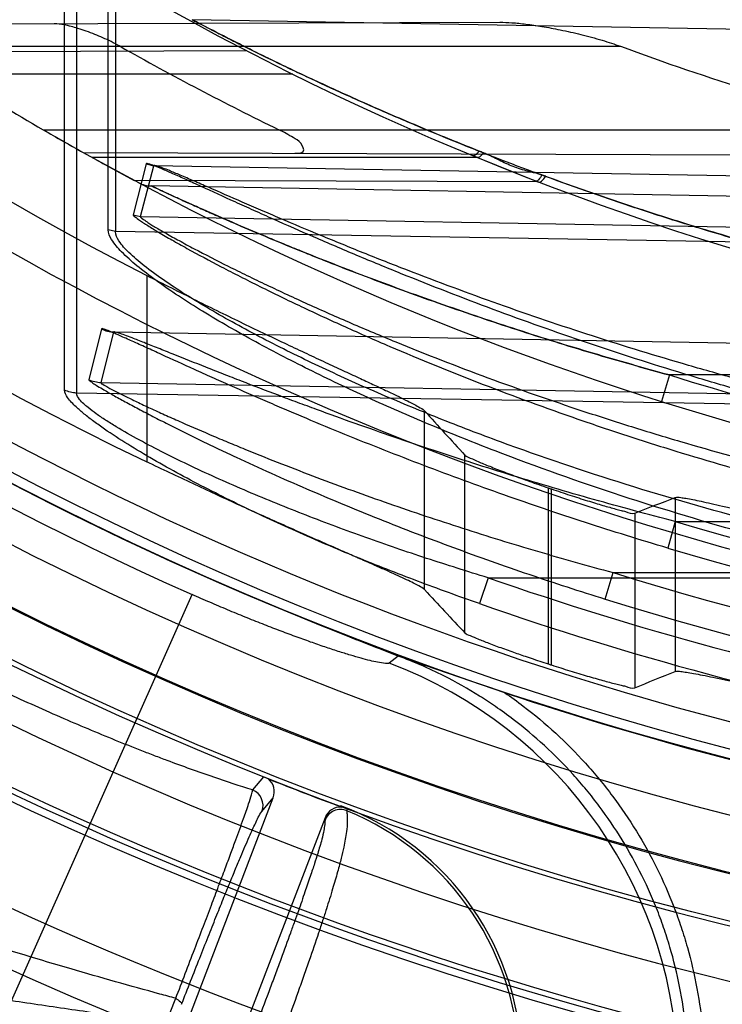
# Model space of a CAD drawing. Header units: millimetres. Extents: x 0 to 297, y 0 to 210.
# Tile 20 of 256: x 141.021 to 141.135, y 90.269 to 90.428. Entities that reach past the tile are written whole.
import ezdxf

# ---------------------------------------------------------------- set-up
doc = ezdxf.new("R2010")
doc.units = ezdxf.units.MM
doc.header["$LTSCALE"] = 16.335
doc.layers.get('0').update_dxf_attribs({"linetype": 'CONTINUOUS'})
for name, color, linetype in [('01_GLOBAL', 7, 'CONTINUOUS'), ('INTFCLR_144815', 7, 'CONTINUOUS'), ('INTFCLR_72935', 7, 'CONTINUOUS')]:
    doc.layers.add(name, color=color, linetype=linetype)

msp = doc.modelspace()

# ---------------------------------------------------------------- linework, layer by layer
at = {"color": 7, "linetype": 'Continuous'}
msp.add_circle((142.5788034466, 92.2083412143), 3.42, dxfattribs=at)
at = {"color": 9, "linetype": 'Continuous'}
msp.add_arc((142.5788034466, 92.2083412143), 3.3761688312, 182.9674534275, 267.0325465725, dxfattribs=at)
at = {"layer": '01_GLOBAL', "color": 7, "linetype": 'Continuous'}
msp.add_circle((142.5788034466, 92.2083412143), 3.465, dxfattribs=at)
at = {"layer": 'INTFCLR_144815', "color": 9, "linetype": 'Continuous'}
for p, q in [((141.0418484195, 90.38678876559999), (141.0418484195, 90.35664476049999)), ((141.0867867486, 90.3359833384), (141.0867867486, 90.3648997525)), ((141.0933147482, 90.3289979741), (141.0933147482, 90.3577392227)), ((141.1067962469, 90.3524420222), (141.1067962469, 90.32397230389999)), ((141.1073074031, 90.3238074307), (141.1073074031, 90.3522675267)), ((141.1273169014, 90.3509046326), (141.1273169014, 90.3227699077)), ((141.1207889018, 90.34834700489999), (141.1207889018, 90.3201246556)), ((141.0199886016, 90.2694919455), (141.0491870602, 90.335197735)), ((141.0825282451, 90.3252515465), (141.0810698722, 90.3241113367)), ((141.0607228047, 90.3057378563), (141.0589670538, 90.303601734)), ((141.0604859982, 90.30013081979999), (141.0623108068, 90.3023448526)), ((141.0742262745, 90.3005508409), (141.0742274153, 90.3002414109)), ((141.0707087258, 90.29910832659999), (141.070688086, 90.29871271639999)), ((141.034196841, 90.23875775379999), (141.0465462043, 90.26990576))]:
    msp.add_line(p, q, dxfattribs=at)
at = {"layer": 'INTFCLR_144815', "color": 7, "linetype": 'Continuous'}
for p, q in [((141.0683563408, 90.3308723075), (141.0655826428, 90.3320051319)), ((141.0683563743, 90.33087239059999), (141.0783330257, 90.3269120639)), ((141.0783330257, 90.3269120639), (141.0868820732, 90.32374274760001)), ((141.0868843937, 90.32374056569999), (141.0804596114, 90.3260946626))]:
    msp.add_line(p, q, dxfattribs=at)
at = {"layer": 'INTFCLR_144815', "color": 6, "linetype": 'Continuous'}
for p, q in [((141.0825282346, 90.32525151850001), (141.0683563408, 90.3308723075)), ((141.0997706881, 90.31931985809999), (141.0868843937, 90.32374056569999)), ((141.0615279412, 90.30538097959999), (141.0608420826, 90.3056894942)), ((141.0176947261, 90.186115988), (141.0623108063, 90.3023448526)), ((141.0732646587, 90.30102123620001), (141.0731666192, 90.30094789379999)), ((141.0742264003, 90.30055115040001), (141.0735203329, 90.3007915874)), ((141.0707087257, 90.29910832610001), (141.0260919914, 90.1828777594))]:
    msp.add_line(p, q, dxfattribs=at)
for radius in [0.5743020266, 0.5472855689]:
    msp.add_circle((141.273551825, 90.84008959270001), radius, dxfattribs=at)
for centre, radius, start, end in [((141.273551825, 90.84008959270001), 0.7917112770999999, 313.9937911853, 154.5150993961), ((141.273551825, 90.84008959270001), 0.7647112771, 312.9543589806, 154.5144414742), ((141.273551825, 90.84008959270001), 0.73941501, 108.7136429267, 257.7559644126), ((141.273551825, 90.84008959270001), 0.5949342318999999, 45.0000000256, 314.9999999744), ((141.273551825, 90.84008959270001), 0.5938695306, 44.999999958, 315.000000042), ((141.273551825, 90.84008959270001), 0.5930090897, 44.99999997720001, 315.0000000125), ((141.273551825, 90.84008959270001), 0.5750735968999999, 47.86578076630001, 312.1342192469), ((141.273551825, 90.84008959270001), 0.5668530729, 45.72777364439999, 314.2722263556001), ((141.273551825, 90.84008959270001), 0.5488570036, 45.6663486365, 314.3336513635), ((141.273551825, 90.84008959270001), 0.54882, 45.741955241, 314.258044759), ((141.273551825, 90.84008959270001), 0.5489999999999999, 190.6326298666, 247.7397281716), ((141.273551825, 90.84008959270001), 0.5361020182, 205.6072723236, 244.3927276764), ((141.273551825, 90.84008959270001), 0.5090855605, 207.0737153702, 242.9262846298), ((141.273551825, 90.84008959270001), 0.7647112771, 205.4855585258, 293.0456409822), ((141.273551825, 90.84008959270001), 0.7917112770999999, 205.4849006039, 292.0062088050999), ((141.273551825, 90.84008959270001), 0.515371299, 251.1214044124, 251.1814515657), ((141.273551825, 90.84008959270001), 0.5423877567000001, 252.0945480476, 252.1512840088), ((141.273551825, 90.84008959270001), 0.5489999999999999, 251.5461182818, 259.3673701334), ((141.273551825, 90.84008959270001), 0.5751764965, 248.2829108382, 249.6111847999), ((141.273551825, 90.84008959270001), 0.5752107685, 248.3705704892, 249.6330621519), ((141.0597903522, 90.3033140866), 0.0027003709, 338.9658840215, 49.94700668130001), ((141.0732301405, 90.2981425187), 0.0027000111, 87.23110645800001, 159.0410701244), ((141.0181165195, 90.15247356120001), 0.1583513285, 69.3886389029, 69.6575793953), ((141.0576265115, 90.25890553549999), 0.0449250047, 359.9884587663, 69.62933560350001)]:
    msp.add_arc(centre, radius, start, end, dxfattribs=at)
at = {"layer": 'INTFCLR_144815', "color": 9, "linetype": 'Continuous'}
for centre, radius, start, end in [((141.273551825, 90.84008959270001), 0.6197635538, 52.2436298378, 307.7563701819), ((141.273551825, 90.84008959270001), 0.5837869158, 52.5411294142, 307.4588705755), ((141.273551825, 90.84008959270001), 0.5666595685, 45.7280221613, 314.2719778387), ((141.273551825, 90.84008959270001), 0.5576609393, 45.73034182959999, 314.2696581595), ((141.273551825, 90.84008959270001), 0.5524991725, 128.4841463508, 246.0405071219), ((141.273551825, 90.84008959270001), 0.7495956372, 203.8266800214, 313.0809380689), ((141.273551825, 90.84008959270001), 0.7585963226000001, 203.8278898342, 312.5732768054), ((141.273551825, 90.84008959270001), 0.7855942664, 203.8266800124, 319.1799903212), ((141.273551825, 90.84008959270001), 0.6107702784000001, 228.4596802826, 255.5403196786), ((141.0557208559, 90.25659314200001), 0.0721203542, 0.1204669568, 69.421866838), ((141.0579630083, 90.30109434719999), 0.0027008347, 339.0981901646, 68.1770703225), ((141.0732077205, 90.297740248), 0.002700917, 67.819853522, 158.8955988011), ((141.0571074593, 90.2585455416), 0.0450737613, 0.1189342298, 67.67737100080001)]:
    msp.add_arc(centre, radius, start, end, dxfattribs=at)
at = {"layer": 'INTFCLR_144815', "color": 7, "linetype": 'Continuous'}
for centre, radius, start, end in [((141.379055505, 91.09701489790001), 0.8267438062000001, 247.7179861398, 248.3541450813), ((141.2950624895, 90.886319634), 0.5999239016, 248.3876771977, 248.8223077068), ((141.2399257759, 90.7442103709), 0.4474932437, 248.8318358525, 249.1235277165)]:
    msp.add_arc(centre, radius, start, end, dxfattribs=at)
at = {"layer": 'INTFCLR_144815', "color": 6, "linetype": 'Continuous'}
for centre, major_axis, ratio, start_param, end_param in [((142.0345720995, 90.84008959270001), (1.1421106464, 0), 0.7456587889, -2.5496427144, -2.5394757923), ((140.7784448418, 90.84008959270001), (0.7430379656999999, 0), 0.7456587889, -1.0919724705, -1.0820479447), ((142.0669490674, 90.84008959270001), (1.1907007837, 0), 0.7456587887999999, -2.5377874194, -2.5281979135), ((140.7460678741, 90.84008959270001), (0.7916281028, 0), 0.7456587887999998, -1.0777008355, -1.0683155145)]:
    msp.add_ellipse(centre, major_axis=major_axis, ratio=ratio, start_param=start_param, end_param=end_param, dxfattribs=at)
for points, knots in [([(141.0418484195, 90.38678876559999), (141.0431779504, 90.3861091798), (141.0458273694, 90.3847650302), (141.0497698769, 90.3827942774), (141.0536390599, 90.3808878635), (141.0573879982, 90.37906553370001), (141.0609992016, 90.37733208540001), (141.0644324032, 90.37570223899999), (141.0676768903, 90.3741764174), (141.0707040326, 90.37276290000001), (141.0735028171, 90.3714620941), (141.0760568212, 90.37027673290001), (141.0783536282, 90.36920809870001), (141.0803881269, 90.3682541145), (141.0821496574, 90.3674177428), (141.0836322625, 90.3666935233), (141.0848385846, 90.3660936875), (141.0858573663, 90.3655211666), (141.0865301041, 90.3651843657), (141.0867867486, 90.3648997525)], [0, 0, 0, 0, 0.0895853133, 0.1782448, 0.2644461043, 0.3483747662, 0.4283368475, 0.5047777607, 0.5763909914, 0.6434497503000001, 0.7052238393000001, 0.7615617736, 0.8123844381, 0.8572091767, 0.8963887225, 0.9293516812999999, 0.9562828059, 0.9770066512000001, 1, 1, 1, 1]), ([(141.0933147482, 90.3577392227), (141.0935401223, 90.35749469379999), (141.0943468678, 90.35722758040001), (141.0953287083, 90.356739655), (141.0963850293, 90.3563102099), (141.0973650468, 90.35590984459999), (141.098467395, 90.3554752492), (141.0996781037, 90.35500785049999), (141.1009833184, 90.3545155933), (141.1023678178, 90.3540046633), (141.103811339, 90.35348342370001), (141.1052937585, 90.35295959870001), (141.1062934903, 90.3526139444), (141.1067962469, 90.3524420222)], [0, 0, 0, 0, 0.0688130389, 0.1667266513, 0.2306251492, 0.303904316, 0.3860177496, 0.4757391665, 0.5724745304, 0.6746619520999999, 0.7811147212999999, 0.8900515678, 1, 1, 1, 1]), ([(141.0867867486, 90.3359833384), (141.0865397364, 90.33625037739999), (141.0859006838, 90.33655983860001), (141.0849356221, 90.3370806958), (141.0838105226, 90.33761649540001), (141.0824392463, 90.33825692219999), (141.0808104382, 90.3389942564), (141.078938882, 90.33982906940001), (141.076848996, 90.34075163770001), (141.0745468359, 90.34176298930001), (141.0720144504, 90.34287405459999), (141.0692763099, 90.3440780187), (141.066336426, 90.34537742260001), (141.0632281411, 90.346760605), (141.0599370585, 90.34823724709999), (141.0564949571, 90.3497974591), (141.0529247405, 90.3514343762), (141.0492782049, 90.35312598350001), (141.0455751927, 90.3548671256), (141.0430999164, 90.3560449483), (141.0418484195, 90.35664476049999)], [0, 0, 0, 0, 0.0220565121, 0.0416851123, 0.06700290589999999, 0.09741728, 0.13352119, 0.1753857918, 0.2216826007, 0.2720342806, 0.3278515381, 0.3893596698, 0.4533993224, 0.5227438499, 0.5956453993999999, 0.6721162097, 0.7518909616, 0.8337900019, 0.9158514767, 1, 1, 1, 1]), ([(141.1073074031, 90.3522675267), (141.1078094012, 90.35209645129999), (141.1088063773, 90.35176043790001), (141.110285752, 90.35127307), (141.1117223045, 90.35081069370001), (141.1130977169, 90.3503786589), (141.114394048, 90.34998158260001), (141.1155985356, 90.3496232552), (141.1166971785, 90.3493042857), (141.1176792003, 90.3490348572), (141.1185387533, 90.34879091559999), (141.1195439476, 90.3485927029), (141.120321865, 90.3481662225), (141.1207889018, 90.34834700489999)], [0, 0, 0, 0, 0.113217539, 0.2245930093, 0.3325081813, 0.4353796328, 0.5323592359, 0.6219209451, 0.7036909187, 0.7764318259, 0.839747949, 0.8930892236, 1, 1, 1, 1]), ([(141.1273169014, 90.3509046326), (141.1275972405, 90.35101579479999), (141.1282184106, 90.3508707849), (141.129156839, 90.3507582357), (141.1302649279, 90.3505366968), (141.1316179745, 90.3502605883), (141.1332203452, 90.3499078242), (141.135066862, 90.34949004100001), (141.1371518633, 90.3490074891), (141.1394637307, 90.3484669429), (141.1419842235, 90.3478757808), (141.1447024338, 90.3472386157), (141.1475834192, 90.3465685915), (141.1505111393, 90.3458932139), (141.1533325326, 90.3452508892), (141.1559805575, 90.344655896), (141.1586386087, 90.3440657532), (141.1615441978, 90.34343075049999), (141.1648658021, 90.34271628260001), (141.168486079, 90.3419549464), (141.1709954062, 90.3414394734), (141.1722552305, 90.3411836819)], [0, 0, 0, 0, 0.0196680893, 0.0383567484, 0.0628817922, 0.09286724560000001, 0.1285982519, 0.1698218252, 0.2163585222, 0.2681650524, 0.3246660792, 0.3852003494, 0.4502468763, 0.5175726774, 0.5811550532, 0.6389607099, 0.6945774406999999, 0.7587289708, 0.8329299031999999, 0.9161602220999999, 1, 1, 1, 1]), ([(141.0933147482, 90.3289979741), (141.0935355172, 90.3287641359), (141.0943175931, 90.3285200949), (141.0952683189, 90.3280667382), (141.0962868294, 90.3276723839), (141.0972289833, 90.3273065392), (141.0982811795, 90.3269113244), (141.0994180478, 90.3264925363), (141.1005773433, 90.3260769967), (141.1017055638, 90.3256807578), (141.1028410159, 90.32528714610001), (141.1040720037, 90.3248692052), (141.1054096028, 90.3244238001), (141.1063384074, 90.32412023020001), (141.1067962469, 90.32397230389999)], [0, 0, 0, 0, 0.066994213, 0.1616304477, 0.2231243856, 0.2936763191, 0.3724047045, 0.4571979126, 0.5460893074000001, 0.6289487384, 0.7063065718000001, 0.7964378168, 0.8997668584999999, 1, 1, 1, 1]), ([(141.1073074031, 90.3238074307), (141.107807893, 90.3236462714), (141.1088020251, 90.32332975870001), (141.1102773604, 90.3228708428), (141.1117107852, 90.3224354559), (141.1130840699, 90.3220286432), (141.1143794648, 90.32165471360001), (141.1155840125, 90.3213173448), (141.1166837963, 90.3210170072), (141.117667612, 90.32076374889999), (141.1185296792, 90.32053383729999), (141.1195385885, 90.32035079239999), (141.1203231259, 90.31993802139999), (141.1207889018, 90.3201246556)], [0, 0, 0, 0, 0.1127655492, 0.2237507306, 0.3313612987, 0.4340508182, 0.5309262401, 0.6205062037, 0.7023685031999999, 0.7752834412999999, 0.8388146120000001, 0.8923860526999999, 1, 1, 1, 1]), ([(141.1273169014, 90.3227699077), (141.1276064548, 90.32288855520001), (141.1282547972, 90.3227446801), (141.1292360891, 90.32263935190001), (141.1304045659, 90.3224211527), (141.1318357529, 90.3221489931), (141.133531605, 90.3217989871), (141.1354811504, 90.3213850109), (141.1376755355, 90.3209084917), (141.1401038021, 90.32037540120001), (141.141799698, 90.3200016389), (141.1426844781, 90.31980686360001)], [0, 0, 0, 0, 0.0599062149, 0.11722871, 0.1927518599, 0.2859281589, 0.3966908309, 0.5240475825, 0.6675426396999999, 0.8265591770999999, 1, 1, 1, 1])]:
    msp.add_open_spline(points, degree=3, knots=knots, dxfattribs=at)
at = {"layer": 'INTFCLR_144815', "color": 9, "linetype": 'Continuous'}
for points, knots in [([(141.05896706, 90.30360173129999), (141.0568735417, 90.30424834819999), (141.0522485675, 90.3057659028), (141.0469861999, 90.3076605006), (141.0431127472, 90.30912657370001), (141.0403233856, 90.3102040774), (141.0352310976, 90.3122305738), (141.027697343, 90.3154034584), (141.0208264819, 90.3185057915), (141.0161081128, 90.3207258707), (141.012880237, 90.32226989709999), (141.0071952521, 90.32505634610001), (140.9990630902, 90.3292352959), (140.9926154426, 90.3327550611), (140.9893868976, 90.3345698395)], [0, 0, 0, 0, 0.086164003, 0.1913817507, 0.2199129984, 0.2490305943, 0.3089705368, 0.4354328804, 0.5704564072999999, 0.6053936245, 0.6404926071, 0.7111645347, 0.8543563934, 1, 1, 1, 1]), ([(141.0810698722, 90.3241113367), (141.0809105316, 90.3239876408), (141.0802006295, 90.3240721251), (141.0792190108, 90.32420997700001), (141.0778850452, 90.3245294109), (141.0764210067, 90.3249157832), (141.0750386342, 90.3253196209), (141.0738120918, 90.3256952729), (141.072438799, 90.3261294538), (141.070608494, 90.3267329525), (141.0687097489, 90.3273888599), (141.0671053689, 90.32796035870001), (141.0654030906, 90.3285788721), (141.063210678, 90.3293985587), (141.060515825, 90.3304418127), (141.0582195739, 90.3313604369), (141.0563464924, 90.33212758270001), (141.0544423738, 90.33291957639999), (141.0520519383, 90.3339366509), (141.0501436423, 90.33477265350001), (141.0491870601, 90.335197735)], [0, 0, 0, 0, 0.0178611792, 0.05588099, 0.09264944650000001, 0.1375825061, 0.1905165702, 0.2199826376, 0.2511933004, 0.3180384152, 0.390627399, 0.4290600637, 0.4688418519, 0.5509964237, 0.6363067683, 0.7247098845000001, 0.7699804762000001, 0.8155299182, 0.9073127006, 1, 1, 1, 1]), ([(141.1294177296, 90.2578407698), (141.1294180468, 90.26224048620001), (141.1288091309, 90.2688588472), (141.1270542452, 90.27636785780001), (141.1257559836, 90.28058837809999), (141.1235238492, 90.28680715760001), (141.1200829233, 90.2937594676), (141.1157445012, 90.3001347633), (141.1130113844, 90.3036088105), (141.1086935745, 90.3086039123), (141.1037378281, 90.31315862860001), (141.0983928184, 90.3170266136), (141.0946963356, 90.3194524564), (141.0895375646, 90.3223586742), (141.0850425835, 90.32431994), (141.082527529, 90.3252524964)], [0, 0, 0, 0, 0.1511350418, 0.2266290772, 0.2646283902, 0.3027528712, 0.4535713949, 0.529235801, 0.5673659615, 0.6053470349, 0.756026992, 0.7968816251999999, 0.8319596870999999, 0.9078573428, 1, 1, 1, 1]), ([(141.0997682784, 90.31932129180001), (141.1007873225, 90.3186211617), (141.1054946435, 90.3152115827), (141.1105827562, 90.3105366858), (141.1150858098, 90.3053303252), (141.1179417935, 90.3016996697), (141.12243441, 90.295087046), (141.1259749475, 90.28795200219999), (141.1283161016, 90.28143384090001), (141.1296656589, 90.2770444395), (141.1314781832, 90.2692739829), (141.1321139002, 90.26245666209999), (141.1321140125, 90.2578407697)], [0, 0, 0, 0, 0.05111079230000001, 0.2408886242, 0.2883330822, 0.3357775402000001, 0.4306664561, 0.620444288, 0.667888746, 0.7153332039, 0.8102221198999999, 1, 1, 1, 1]), ([(141.0465462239, 90.2699057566), (141.0475659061, 90.27256565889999), (141.0490531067, 90.2764505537), (141.0509729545, 90.28147180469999), (141.0522644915, 90.28486547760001), (141.0534402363, 90.2879686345), (141.0544927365, 90.2907648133), (141.0554223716, 90.2932485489), (141.0564205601, 90.29594743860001), (141.0573843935, 90.2986112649), (141.0582381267, 90.3010482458), (141.0587284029, 90.302587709), (141.0589375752, 90.3033411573), (141.0589670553, 90.3036017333)], [0, 0, 0, 0, 0.2378971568, 0.3473960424, 0.4489408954, 0.5411400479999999, 0.6245250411, 0.6984492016, 0.7626179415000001, 0.8648241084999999, 0.9350823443, 0.9780999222, 1, 1, 1, 1]), ([(141.0474828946, 90.268938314), (141.0484539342, 90.2714337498), (141.0498796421, 90.27507445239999), (141.0517405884, 90.2797719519), (141.0530065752, 90.2829412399), (141.0541728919, 90.28583430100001), (141.0552325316, 90.28843548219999), (141.0561832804, 90.2907407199), (141.0572275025, 90.2932380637), (141.0581405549, 90.2953637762), (141.0589297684, 90.2971439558), (141.059588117, 90.29852529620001), (141.0600194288, 90.29955540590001), (141.0604859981, 90.30013081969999)], [0, 0, 0, 0, 0.2375855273, 0.3469131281, 0.4483102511, 0.5403918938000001, 0.6236808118, 0.6975190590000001, 0.7616461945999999, 0.8638341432, 0.9028656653, 0.9342706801, 1, 1, 1, 1]), ([(141.0742274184, 90.3002414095), (141.0742279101, 90.2999876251), (141.0742648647, 90.2993932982), (141.074303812, 90.2982717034), (141.074154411, 90.2965515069), (141.0737839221, 90.2945946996), (141.0733656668, 90.292817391), (141.0730224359, 90.29148301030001), (141.0725731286, 90.2898286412), (141.0718764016, 90.2874337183), (141.0710612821, 90.2848161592), (141.0702916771, 90.2824368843), (141.0693752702, 90.27966334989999), (141.0683642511, 90.276699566), (141.0672566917, 90.2735364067), (141.0659919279, 90.26997669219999), (141.0649966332, 90.26723854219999), (141.0643112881, 90.2653715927)], [0, 0, 0, 0, 0.0209050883, 0.0490272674, 0.0923712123, 0.1627623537, 0.2129140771, 0.2427667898, 0.2762526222, 0.354123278, 0.4482060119, 0.5020717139, 0.5601087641, 0.6888176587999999, 0.760014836, 0.8361786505, 1, 1, 1, 1]), ([(141.070688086, 90.29871271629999), (141.0706752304, 90.29847136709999), (141.0706374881, 90.29791504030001), (141.0704823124, 90.2968786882), (141.070106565, 90.2953177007), (141.06957937, 90.2935343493), (141.0690605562, 90.2919041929), (141.0686568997, 90.2906757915), (141.06814565, 90.28914804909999), (141.0673842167, 90.2869314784), (141.06652853, 90.2845012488), (141.0657380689, 90.28228812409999), (141.0648068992, 90.2797048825), (141.0637973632, 90.2769392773), (141.0627073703, 90.2739829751), (141.0614717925, 90.27065349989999), (141.0605110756, 90.26808873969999), (141.05985211, 90.2663390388)], [0, 0, 0, 0, 0.0212043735, 0.0488928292, 0.0918161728, 0.1619421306, 0.212016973, 0.2419006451, 0.275382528, 0.3533560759, 0.447518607, 0.5014233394, 0.5595336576, 0.6884290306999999, 0.759717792, 0.8359672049, 1, 1, 1, 1]), ([(141.0465463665, 90.2699057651), (141.0456866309, 90.2701366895), (141.0400263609, 90.2716675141), (141.0293013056, 90.2746967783), (141.0181823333, 90.27805748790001), (141.0105445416, 90.2804615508), (141.0053344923, 90.2821281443), (140.9961721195, 90.2851291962), (140.9830552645, 90.28962966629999), (140.9726015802, 90.29343330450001), (140.9673665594, 90.2953964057)], [0, 0, 0, 0, 0.032094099, 0.2113971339, 0.4017659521, 0.4508435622, 0.5000751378, 0.5989756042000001, 0.7984316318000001, 1, 1, 1, 1]), ([(141.1278405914, 90.2567447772), (141.1274895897, 90.2566635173), (141.126415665, 90.25669013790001), (141.1243290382, 90.2567467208), (141.1219460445, 90.2569194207), (141.1195463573, 90.2571046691), (141.1165236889, 90.2573617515), (141.1122064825, 90.25776288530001), (141.1075350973, 90.2582330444), (141.1033838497, 90.2586695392), (141.0987455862, 90.2591708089), (141.0925607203, 90.2598651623), (141.0861301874, 90.26061867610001), (141.0806954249, 90.26127358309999), (141.074938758, 90.26197979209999), (141.0675226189, 90.26291340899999), (141.058396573, 90.2641003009), (141.0506112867, 90.26514492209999), (141.0442592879, 90.2660159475), (141.03781309, 90.2669128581), (141.0297193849, 90.268063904), (141.0232379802, 90.26901019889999), (141.0199885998, 90.2694919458)], [0, 0, 0, 0, 0.0099482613, 0.0292570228, 0.0579250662, 0.07578321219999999, 0.095740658, 0.1416796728, 0.1955075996, 0.2253767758, 0.2569367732, 0.3243257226, 0.397226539, 0.4357120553, 0.4754769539, 0.5573722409, 0.6421035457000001, 0.7295885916, 0.7742669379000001, 0.8191373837, 0.909296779, 1, 1, 1, 1]), ([(141.0465462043, 90.2699057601), (141.0468097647, 90.2697494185), (141.0471633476, 90.2695289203), (141.0475286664, 90.2690861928), (141.0474828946, 90.268938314)], [0, 0, 0, 0, 0.6643838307, 1, 1, 1, 1])]:
    msp.add_open_spline(points, degree=3, knots=knots, dxfattribs=at)
at = {"layer": 'INTFCLR_72935', "color": 9, "linetype": 'Continuous'}
for p, q in [((141.0355936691, 90.3941764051), (141.0355936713, 90.4942271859)), ((141.0367883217, 90.4939997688), (141.0367883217, 90.39388320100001)), ((141.0285392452, 90.3682468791), (141.0285392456, 90.4741155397)), ((141.0304859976, 90.4737535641), (141.0304859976, 90.3677801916)), ((140.997729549, 90.4273767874), (141.098976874, 90.42773020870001)), ((141.273551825, 90.4242256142), (141.0491789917, 90.4281420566)), ((141.0030971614, 90.4238395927), (141.1184846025, 90.4238395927)), ((141.0580466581, 90.4230873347), (141.004547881, 90.4229005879)), ((141.0654585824, 90.4193395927), (141.0101524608, 90.4193395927)), ((141.0251072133, 90.4103395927), (141.1617699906, 90.4103395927)), ((141.0315400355, 90.4066843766), (141.1627393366, 90.4062264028)), ((141.0953376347, 90.4058395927), (141.0330591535, 90.4058395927)), ((141.0417504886, 90.40483337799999), (141.0396383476, 90.3966128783)), ((141.0408499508, 90.3963016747), (141.0429716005, 90.40451713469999)), ((141.0417504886, 90.40483337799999), (141.0429716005, 90.4045171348)), ((141.273551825, 90.40049527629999), (141.0429716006, 90.4045171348)), ((141.1051856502, 90.4019273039), (141.0398352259, 90.4021554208)), ((141.2421303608, 90.3977699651), (141.0425755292, 90.4012532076)), ((141.0396383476, 90.3966128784), (141.0408499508, 90.3963016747)), ((141.0408499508, 90.3963016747), (141.273551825, 90.3922428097)), ((141.0367883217, 90.39388320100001), (141.0355936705, 90.3941764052)), ((141.273551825, 90.38987204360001), (141.0367883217, 90.39388320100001)), ((141.0345391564, 90.3781473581), (141.032483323, 90.3699233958)), ((141.0344564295, 90.36942876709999), (141.0365270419, 90.37764511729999)), ((141.0365270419, 90.3776451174), (141.2421303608, 90.37405891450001)), ((141.1264049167, 90.3706927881), (141.1251380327, 90.366398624)), ((141.246551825, 90.3706927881), (141.1264049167, 90.3706927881)), ((141.2421303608, 90.36580644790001), (141.0344564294, 90.36942876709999)), ((141.246551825, 90.36411968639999), (141.0304859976, 90.3677801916)), ((141.1273559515, 90.347001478), (141.1261568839, 90.34269007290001)), ((141.1273559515, 90.3470014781), (141.246551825, 90.347001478)), ((141.1160246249, 90.334456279), (141.1172832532, 90.3387490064)), ((141.1172834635, 90.3387490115), (141.246551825, 90.3387490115)), ((141.0970552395, 90.3379138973), (141.0956633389, 90.33372828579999)), ((141.0970552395, 90.3379138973), (141.282551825, 90.3379138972))]:
    msp.add_line(p, q, dxfattribs=at)
at = {"layer": 'INTFCLR_72935', "color": 7, "linetype": 'Continuous'}
for p, q in [((141.0251072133, 90.4103395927), (141.0264350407, 90.40957351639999)), ((141.0330591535, 90.4058395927), (141.034447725, 90.40507229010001)), ((141.0953376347, 90.4058395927), (141.1048409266, 90.4020599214)), ((141.0953376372, 90.4058395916), (141.1048409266, 90.4020599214))]:
    msp.add_line(p, q, dxfattribs=at)
at = {"layer": 'INTFCLR_72935', "color": 6, "linetype": 'Continuous'}
msp.add_line((141.0953376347, 90.4058395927), (141.0946146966, 90.4061369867), dxfattribs=at)
for centre, radius, start, end in [((141.273551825, 90.84008959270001), 0.5431065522, 90, 270.0000000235), ((141.273551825, 90.84008959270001), 0.5161422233, 90, 270.0000000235), ((141.273551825, 90.84008959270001), 0.4963968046, 236.2445876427, 239.9671799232), ((141.2724440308, 90.8399773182), 0.4778652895, 240.5548188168, 244.0370164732), ((141.2719591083, 90.83978523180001), 0.4433567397, 249.7470830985, 255.6092353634), ((141.2732023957, 90.8400935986), 0.5295039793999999, 252.7321003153, 266.6152856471)]:
    msp.add_arc(centre, radius, start, end, dxfattribs=at)
at = {"layer": 'INTFCLR_72935', "color": 9, "linetype": 'Continuous'}
for centre, radius, start, end in [((141.273551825, 90.84008959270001), 0.4693968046, 236.8175561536, 270), ((141.273551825, 90.84008959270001), 0.4963968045, 240.8211786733, 269.9999999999), ((141.0844878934, 90.37868630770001), 0.0303284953, 67.05308987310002, 68.5131805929), ((141.042654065, 90.40575252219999), 0.0045, 242.0044590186, 268.9999999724), ((141.2734739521, 90.8400931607), 0.4919004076, 252.6035705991, 266.3466731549), ((141.2738169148, 90.8400931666), 0.5143833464, 253.4572210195, 266.468283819), ((141.2738948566, 90.8400898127), 0.5188766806, 253.4574954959, 266.4686572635), ((141.273117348, 90.8400578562), 0.5249714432, 252.73193137, 266.6160883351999), ((141.2718420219, 90.8399371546), 0.5315804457, 250.8036859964, 267.2730962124), ((141.2719076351, 90.83993936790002), 0.5360146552, 250.8037403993, 267.2886501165)]:
    msp.add_arc(centre, radius, start, end, dxfattribs=at)
at = {"layer": 'INTFCLR_72935', "color": 7, "linetype": 'Continuous'}
for centre, radius, start, end in [((141.273551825, 90.84008959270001), 0.4963968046, 239.9671799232, 240.8211786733), ((141.2595482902, 90.8153017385), 0.4679272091, 240.203236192, 240.8385077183), ((141.1241560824, 90.5685337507), 0.1864599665, 241.0095055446, 241.4557953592), ((141.2698178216, 90.83317900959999), 0.488542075, 241.2799741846, 241.9168184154), ((141.2611118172, 90.81706844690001), 0.4702298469, 241.267310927, 241.9286264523)]:
    msp.add_arc(centre, radius, start, end, dxfattribs=at)
at = {"layer": 'INTFCLR_72935', "color": 9, "linetype": 'Continuous'}
for points, knots in [([(141.0491789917, 90.4281420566), (141.0495196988, 90.4279634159), (141.0502713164, 90.4275704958), (141.0515668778, 90.42689765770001), (141.0531827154, 90.4260654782), (141.0551456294, 90.42506519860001), (141.0582880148, 90.4234838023), (141.0617288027, 90.42179000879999), (141.0654223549, 90.4200149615), (141.0694898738, 90.4180944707), (141.0737121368, 90.4161567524), (141.07806496, 90.4142175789), (141.0825941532, 90.4122414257), (141.0907513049, 90.408796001), (141.1027197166, 90.4040755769), (141.1149809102, 90.39969417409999), (141.1250182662, 90.3963843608), (141.1352217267, 90.39320678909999), (141.1481236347, 90.3895401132), (141.1637708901, 90.3856521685), (141.1847624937, 90.3811731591), (141.2111785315, 90.3768953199), (141.2425730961, 90.37390872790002), (141.2633950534, 90.3732625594), (141.2735518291, 90.3732631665)], [0, 0, 0, 0, 0.0049484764, 0.0109096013, 0.0187784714, 0.0283278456, 0.0392482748, 0.0640294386, 0.0776580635, 0.09196065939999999, 0.1218892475, 0.1374137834, 0.1532564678, 0.1854526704, 0.2513126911, 0.3187201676, 0.3529062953, 0.3872583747, 0.456181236, 0.5254040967, 0.5946131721, 0.7322373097, 0.8693511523, 1, 1, 1, 1]), ([(141.0955968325, 90.40690702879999), (141.0942518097, 90.40743895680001), (141.0915739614, 90.40851007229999), (141.0863045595, 90.4106656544), (141.0799168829, 90.4133867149), (141.0725564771, 90.41666990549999), (141.0667109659, 90.4193916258), (141.0623247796, 90.42150505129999), (141.0593261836, 90.4229702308), (141.0559148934, 90.42467586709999), (141.0525578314, 90.42638069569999), (141.0501245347, 90.427645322), (141.0491789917, 90.4281420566)], [0, 0, 0, 0, 0.0849671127, 0.1694240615, 0.3344431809, 0.4928097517, 0.642853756, 0.7132112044, 0.7788227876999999, 0.8389059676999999, 0.9372569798, 1, 1, 1, 1]), ([(141.0955968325, 90.40690702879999), (141.0955092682, 90.4067789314), (141.0952751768, 90.40647347), (141.0948630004, 90.4060346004), (141.0946146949, 90.4061369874)], [0, 0, 0, 0, 0.3661711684, 1, 1, 1, 1]), ([(141.0963123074, 90.4066148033), (141.096226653, 90.4064973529), (141.0959727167, 90.4061894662), (141.0956108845, 90.4058081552), (141.0953376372, 90.4058395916)], [0, 0, 0, 0, 0.3457672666, 1, 1, 1, 1]), ([(141.2735518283, 90.3491851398), (141.263070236, 90.34919207), (141.2416051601, 90.3498920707), (141.2093009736, 90.3530635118), (141.1821896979, 90.35755614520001), (141.1606845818, 90.3622179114), (141.1473089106, 90.3655783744), (141.1366718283, 90.36852744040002), (141.1261387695, 90.3716308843), (141.1131750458, 90.3757879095), (141.0979354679, 90.38119797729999), (141.0855378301, 90.38601528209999), (141.0759154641, 90.38998356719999), (141.0690197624, 90.39292908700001), (141.0634746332, 90.3953707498), (141.0597195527, 90.3970544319), (141.0576581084, 90.3979854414), (141.0548114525, 90.39927615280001), (141.0516721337, 90.4007117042), (141.0483157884, 90.40223939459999), (141.0464786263, 90.4030647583), (141.0451710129, 90.4036392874), (141.0442199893, 90.4040462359), (141.0433430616, 90.40441196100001), (141.0425083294, 90.40471653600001), (141.0421056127, 90.40484707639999), (141.041766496, 90.4048954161), (141.0417504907, 90.4048333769)], [0, 0, 0, 0, 0.130786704, 0.2677636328, 0.404740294, 0.4734132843, 0.5422929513, 0.5767905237, 0.6111417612, 0.6793027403, 0.7466312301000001, 0.8128947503, 0.8452407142, 0.8765031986, 0.9064562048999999, 0.9208407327, 0.9278523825, 0.9346799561, 0.9598414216, 0.970922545, 0.980699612, 0.9849597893, 0.9887650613, 0.9935477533, 0.9970617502, 0.9992005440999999, 1, 1, 1, 1]), ([(141.2735518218, 90.3516487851), (141.2631126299, 90.35165519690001), (141.2417555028, 90.35231875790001), (141.2096194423, 90.3553268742), (141.182654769, 90.3595891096), (141.161262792, 90.3640150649), (141.1479587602, 90.3672061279), (141.1373782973, 90.3700073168), (141.1269050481, 90.3729544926), (141.1140150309, 90.3769028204), (141.0988588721, 90.3820437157), (141.0865263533, 90.3866234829), (141.0769543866, 90.3903968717), (141.0700960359, 90.39319749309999), (141.064580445, 90.3955194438), (141.0608452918, 90.397120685), (141.0587949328, 90.3980060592), (141.055963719, 90.3992334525), (141.0528411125, 90.4005987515), (141.0495026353, 90.4020515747), (141.0476752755, 90.40283649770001), (141.0463746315, 90.40338267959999), (141.0454285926, 90.40376989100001), (141.0445555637, 90.4041166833), (141.0437259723, 90.4044087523), (141.0433236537, 90.4045278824), (141.0429883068, 90.4045786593), (141.0429716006, 90.4045171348)], [0, 0, 0, 0, 0.1313468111, 0.2686508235, 0.4058494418, 0.474578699, 0.5434713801, 0.577957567, 0.6122849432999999, 0.6803599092, 0.7475503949, 0.8136250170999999, 0.8458596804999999, 0.8770032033, 0.9068325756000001, 0.921154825, 0.9281355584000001, 0.9349327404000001, 0.9599810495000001, 0.9710130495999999, 0.9807486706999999, 0.9849919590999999, 0.9887832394, 0.9935509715, 0.9970580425, 0.9991978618, 1, 1, 1, 1]), ([(141.2735518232, 90.3732631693), (141.2666657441, 90.3732685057), (141.2525783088, 90.3735575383), (141.2313483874, 90.37492403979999), (141.2099105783, 90.3772561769), (141.1886099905, 90.38052648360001), (141.1674506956, 90.38474544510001), (141.1517129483, 90.3886067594), (141.1412930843, 90.39149512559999), (141.1343895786, 90.3934876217), (141.1258475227, 90.3961008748), (141.1157318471, 90.3994434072), (141.1090635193, 90.40180432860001), (141.1057642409, 90.40303320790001)], [0, 0, 0, 0, 0.1206088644, 0.2467093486, 0.3724880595, 0.4981837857, 0.6240325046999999, 0.7502704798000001, 0.7818918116, 0.8134145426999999, 0.8761180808, 0.9383352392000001, 1, 1, 1, 1]), ([(141.1264049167, 90.3706927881), (141.1222680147, 90.3718209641), (141.1140433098, 90.3741498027), (141.1018415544, 90.37794023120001), (141.0898238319, 90.38199127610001), (141.0799549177, 90.3855789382), (141.0722004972, 90.38856645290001), (141.0674452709, 90.39045618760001), (141.0637213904, 90.3919791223), (141.0601483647, 90.3934639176), (141.0559022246, 90.3952673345), (141.0518462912, 90.39704788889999), (141.0488472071, 90.398381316), (141.0468890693, 90.3992679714), (141.0452774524, 90.4000012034), (141.0441610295, 90.4005278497), (141.0432418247, 90.40092072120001), (141.0430219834, 90.4010834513), (141.0425120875, 90.4012543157), (141.0425755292, 90.4012532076)], [0, 0, 0, 0, 0.1439991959, 0.2870321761, 0.4290317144, 0.5698547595, 0.6396317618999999, 0.7080941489, 0.7416889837, 0.7747394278, 0.8380349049, 0.8965827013, 0.9235688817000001, 0.9481140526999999, 0.9691313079, 0.9820165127, 0.9917401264, 0.9978691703, 1, 1, 1, 1]), ([(141.1264049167, 90.3706927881), (141.1222680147, 90.3718209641), (141.1140433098, 90.3741498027), (141.1018415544, 90.37794023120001), (141.0898238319, 90.38199127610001), (141.0799549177, 90.3855789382), (141.0722004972, 90.38856645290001), (141.0674452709, 90.39045618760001), (141.0637213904, 90.3919791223), (141.0601483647, 90.3934639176), (141.0559022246, 90.3952673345), (141.0518462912, 90.39704788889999), (141.0488472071, 90.398381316), (141.0468890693, 90.3992679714), (141.0452774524, 90.4000012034), (141.0441610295, 90.4005278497), (141.0432418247, 90.40092072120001), (141.0430219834, 90.4010834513), (141.0425120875, 90.4012543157), (141.0425755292, 90.4012532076)], [0, 0, 0, 0, 0.1439991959, 0.2870321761, 0.4290317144, 0.5698547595, 0.6396317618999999, 0.7080941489, 0.7416889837, 0.7747394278, 0.8380349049, 0.8965827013, 0.9235688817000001, 0.9481140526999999, 0.9691313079, 0.9820165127, 0.9917401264, 0.9978691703, 1, 1, 1, 1]), ([(141.0425755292, 90.4012532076), (141.0439691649, 90.4006037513), (141.046024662, 90.3996586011), (141.0488129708, 90.3983989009), (141.0509861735, 90.39742807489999), (141.0533272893, 90.3963945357), (141.0566740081, 90.3949402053), (141.0610573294, 90.3930772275), (141.0655606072, 90.3912194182), (141.0692820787, 90.3897281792), (141.0730976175, 90.38821987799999), (141.079883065, 90.38560678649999), (141.0897338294, 90.3820232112), (141.0997323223, 90.378648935), (141.1078503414, 90.376075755), (141.1160576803, 90.3735780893), (141.1222582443, 90.3718238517), (141.1264049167, 90.3706927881)], [0, 0, 0, 0, 0.0516329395, 0.07597447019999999, 0.1027491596, 0.1315643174, 0.1619139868, 0.2252911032, 0.2915055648, 0.3255023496, 0.3599250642, 0.4292866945, 0.5696783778, 0.7119074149, 0.7836251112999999, 0.8556591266, 1, 1, 1, 1]), ([(141.0396383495, 90.3966128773), (141.0396055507, 90.39648470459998), (141.0401308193, 90.39615193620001), (141.0405878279, 90.3957540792), (141.0413366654, 90.3952744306), (141.0423490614, 90.3946264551), (141.0438933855, 90.3936976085), (141.0460035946, 90.3924745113), (141.0493660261, 90.3905933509), (141.0530452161, 90.38862508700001), (141.0569864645, 90.3865928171), (141.0612946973, 90.3844265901), (141.0669326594, 90.38169620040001), (141.0739346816, 90.37846674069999), (141.0836508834, 90.3742011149), (141.0961762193, 90.3691054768), (141.1090056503, 90.3644090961), (141.1194881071, 90.36088178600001), (141.1301140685, 90.3575124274), (141.1408460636, 90.3544160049), (141.1516674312, 90.3515950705), (141.1625310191, 90.3489619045), (141.1815667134, 90.3448614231), (141.2089457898, 90.340399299), (141.2414722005, 90.3372985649), (141.2630395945, 90.3366370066), (141.2735518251, 90.33664402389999)], [0, 0, 0, 0, 0.0016246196, 0.0057382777, 0.0087050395, 0.0122048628, 0.0206245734, 0.0307534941, 0.0421858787, 0.0679218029, 0.0819922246, 0.096636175, 0.1271354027, 0.1589100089, 0.1913169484, 0.2574315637, 0.3249185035, 0.3590436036, 0.393237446, 0.4617976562, 0.4961705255, 0.5305547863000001, 0.5990536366, 0.7352416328, 0.870914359, 1, 1, 1, 1]), ([(141.0408499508, 90.3963016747), (141.0408166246, 90.3961779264), (141.0413446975, 90.3958611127), (141.0417932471, 90.39548315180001), (141.0425386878, 90.395026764), (141.0435451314, 90.3944097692), (141.0450813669, 90.3935255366), (141.0471797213, 90.3923614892), (141.0505244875, 90.3905708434), (141.05418344, 90.3886980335), (141.0581025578, 90.3867647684), (141.0623881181, 90.38470351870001), (141.0679963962, 90.3821058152), (141.0749605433, 90.37903423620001), (141.0846269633, 90.3749766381), (141.0970878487, 90.3701310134), (141.109844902, 90.3656687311), (141.1202685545, 90.3623178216), (141.1308395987, 90.3591160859), (141.1415137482, 90.3561752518), (141.1522749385, 90.35349709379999), (141.1630819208, 90.3509967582), (141.1820228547, 90.3471034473), (141.2092572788, 90.34287120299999), (141.2416186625, 90.33993184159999), (141.2630806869, 90.33930608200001), (141.2735518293, 90.3393136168)], [0, 0, 0, 0, 0.0015875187, 0.0056520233, 0.0085895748, 0.012057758, 0.0204082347, 0.0304614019, 0.0418146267, 0.0673894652, 0.0813797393, 0.09594537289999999, 0.1262965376, 0.1579365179, 0.1902250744, 0.2561525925, 0.3235170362, 0.3576042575, 0.3917753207, 0.4603326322, 0.4947237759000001, 0.529138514, 0.5977315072, 0.7342179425, 0.8702910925, 1, 1, 1, 1]), ([(141.1821055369, 90.3352795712), (141.174912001, 90.3365659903), (141.1606105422, 90.3394515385), (141.1394217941, 90.34473803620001), (141.1185824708, 90.3509888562), (141.1015339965, 90.3570321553), (141.0898035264, 90.3617300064), (141.0831718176, 90.3645538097), (141.076646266, 90.3674494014), (141.0687071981, 90.37119818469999), (141.061013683, 90.3751696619), (141.0551208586, 90.3784593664), (141.0509406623, 90.3809323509), (141.0470271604, 90.38340720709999), (141.0434661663, 90.38585046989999), (141.040381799, 90.38819828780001), (141.0379168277, 90.39039394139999), (141.036258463, 90.39226965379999), (141.0355936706, 90.3936177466), (141.0355936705, 90.3941764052)], [0, 0, 0, 0, 0.1368680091, 0.2731479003, 0.4088782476, 0.5442043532, 0.6117611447, 0.6455181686, 0.6791986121, 0.7454685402, 0.8099256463, 0.8413136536, 0.871861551, 0.9008796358, 0.9280292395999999, 0.952698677, 0.9735151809, 0.9895366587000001, 1, 1, 1, 1]), ([(141.1825356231, 90.3379138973), (141.1753846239, 90.339147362), (141.1611609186, 90.3418630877), (141.1400852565, 90.346885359), (141.1193566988, 90.35281969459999), (141.1023934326, 90.3585629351), (141.0907170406, 90.3630278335), (141.0841211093, 90.36571847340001), (141.0776283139, 90.3684628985), (141.0697359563, 90.37203158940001), (141.062078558, 90.3758038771), (141.0562161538, 90.3789366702), (141.0520564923, 90.3812854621), (141.0481650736, 90.38364089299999), (141.04462231, 90.38596284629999), (141.0415570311, 90.3881952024), (141.0391026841, 90.3902815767), (141.037462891, 90.3920584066), (141.0367829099, 90.3933493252), (141.0367883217, 90.39388320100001)], [0, 0, 0, 0, 0.137561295, 0.2744141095, 0.4105726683, 0.5461541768, 0.6137615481, 0.64752046, 0.6811904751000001, 0.7473830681, 0.8116887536, 0.8429640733, 0.87337893, 0.9022313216, 0.9291876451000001, 0.9536238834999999, 0.9741733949, 0.9898789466, 1, 1, 1, 1]), ([(141.1261568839, 90.34269007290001), (141.1216894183, 90.34401700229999), (141.1128128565, 90.3467780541), (141.0996467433, 90.351241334), (141.0866783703, 90.35599747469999), (141.0760278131, 90.36019458), (141.0686628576, 90.3632421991), (141.0644978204, 90.36500517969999), (141.0604058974, 90.36676229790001), (141.0563803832, 90.3685262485), (141.0524394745, 90.3702834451), (141.0487260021, 90.37195558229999), (141.0451771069, 90.37357310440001), (141.0418260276, 90.37510436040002), (141.039910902, 90.3759757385), (141.0385016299, 90.3766087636), (141.0374328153, 90.3770841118), (141.0364273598, 90.3775136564), (141.03543854, 90.37793628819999), (141.034981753, 90.37806109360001), (141.0345576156, 90.3782209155), (141.0345391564, 90.3781473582)], [0, 0, 0, 0, 0.1421649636, 0.2835409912, 0.4240420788, 0.5634914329, 0.6327209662, 0.6671822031, 0.7014590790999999, 0.7685669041, 0.8012510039, 0.8330855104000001, 0.8928027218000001, 0.9202161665, 0.9454954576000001, 0.9569464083, 0.9674174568, 0.9809630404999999, 0.9912362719, 0.9976865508, 1, 1, 1, 1]), ([(141.1273559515, 90.347001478), (141.1229322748, 90.3481449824), (141.1141381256, 90.35050701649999), (141.1010870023, 90.3543530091), (141.0882308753, 90.3584556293), (141.0776669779, 90.3620824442), (141.0703610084, 90.36472163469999), (141.0662313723, 90.3662490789), (141.0621747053, 90.36776833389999), (141.0581843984, 90.3692986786), (141.0542760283, 90.3708210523), (141.0505942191, 90.3722709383), (141.047074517, 90.3736720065), (141.0437532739, 90.3750048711), (141.0418537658, 90.3757604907), (141.0404556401, 90.37630900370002), (141.0393953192, 90.3767223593), (141.0384010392, 90.3770925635), (141.0374141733, 90.3774714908), (141.0369718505, 90.37755714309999), (141.0365380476, 90.3777188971), (141.0365270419, 90.37764511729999)], [0, 0, 0, 0, 0.1428661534, 0.2846941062, 0.4253938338, 0.564791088, 0.6339016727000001, 0.6682813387, 0.7024657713, 0.769348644, 0.8019095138, 0.8336157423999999, 0.8930777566, 0.9203527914, 0.9455347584, 0.9569542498, 0.9673935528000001, 0.9808836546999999, 0.9911503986, 0.9976675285, 1, 1, 1, 1]), ([(141.032483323, 90.3699233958), (141.0324646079, 90.3698482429), (141.0327775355, 90.3696577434), (141.0331656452, 90.36933478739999), (141.0339801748, 90.3688497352), (141.03484118, 90.36833140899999), (141.0357600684, 90.3678054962), (141.0369828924, 90.3671167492), (141.0386669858, 90.3661945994), (141.040842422, 90.36503465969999), (141.0431838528, 90.36381596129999), (141.0465212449, 90.3621165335), (141.049981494, 90.36040906), (141.053547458, 90.3586991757), (141.0572503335, 90.3569576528), (141.0619648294, 90.3548035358), (141.0696541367, 90.35142080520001), (141.0794687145, 90.3473443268), (141.0914695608, 90.34273367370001), (141.1036702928, 90.33841258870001), (141.111894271, 90.3357402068), (141.1160246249, 90.334456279)], [0, 0, 0, 0, 0.0025540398, 0.0090576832, 0.0191841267, 0.0324087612, 0.0427129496, 0.0539784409, 0.0787314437, 0.1060059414, 0.1352864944, 0.1657750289, 0.2295113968, 0.2625263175, 0.2961906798, 0.3644527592, 0.4334517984, 0.5732100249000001, 0.7148726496, 0.8573624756, 1, 1, 1, 1]), ([(141.0344564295, 90.36942876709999), (141.0344237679, 90.36931300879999), (141.0350203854, 90.3690814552), (141.0356343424, 90.3686037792), (141.0370225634, 90.3679439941), (141.0383087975, 90.3672840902), (141.0395330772, 90.3666949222), (141.0409054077, 90.36603976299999), (141.0427431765, 90.3651792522), (141.0450646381, 90.36412334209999), (141.0483741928, 90.3626464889), (141.0518045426, 90.3611654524), (141.0553389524, 90.3596839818), (141.0590107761, 90.3581725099), (141.0636873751, 90.3563084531), (141.071314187, 90.35337531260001), (141.0810511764, 90.3498519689), (141.0929487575, 90.34587062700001), (141.105045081, 90.3421469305), (141.1131922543, 90.33985380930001), (141.1172832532, 90.3387490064)], [0, 0, 0, 0, 0.0040771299, 0.0150259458, 0.0317824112, 0.0531281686, 0.06505659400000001, 0.0776695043, 0.1047238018, 0.1338164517, 0.1641268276, 0.2275687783, 0.2604671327, 0.2940330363, 0.36216652, 0.4311156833, 0.5710174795, 0.7131291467, 0.8563571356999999, 1, 1, 1, 1]), ([(141.0956633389, 90.33372828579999), (141.0923057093, 90.3348972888), (141.0856313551, 90.3373171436), (141.0757378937, 90.34120795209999), (141.0676101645, 90.34467706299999), (141.0611967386, 90.347597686), (141.0564560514, 90.3498555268), (141.0518028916, 90.35217937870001), (141.047278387, 90.3545583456), (141.0429352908, 90.3569771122), (141.0388428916, 90.3594155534), (141.0356487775, 90.36148445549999), (141.0333168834, 90.3631444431), (141.0317833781, 90.3643251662), (141.0303234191, 90.3655847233), (141.0291597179, 90.3667788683), (141.0285392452, 90.3678152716), (141.0285392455, 90.3682468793)], [0, 0, 0, 0, 0.1399143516, 0.2793523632, 0.4183208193, 0.4876277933, 0.556671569, 0.6249513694, 0.6922995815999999, 0.7578231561, 0.8205641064, 0.8797384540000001, 0.9075437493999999, 0.9331526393, 0.9559789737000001, 0.9830146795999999, 1, 1, 1, 1]), ([(141.0970552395, 90.3379138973), (141.0937287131, 90.3389197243), (141.0871163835, 90.3410012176), (141.0773059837, 90.3443576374), (141.069240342, 90.3473532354), (141.0628782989, 90.3498863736), (141.05817505, 90.35183461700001), (141.0535628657, 90.353850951), (141.049074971, 90.355907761), (141.0447702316, 90.35800578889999), (141.0407130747, 90.360117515), (141.0375458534, 90.36191528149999), (141.0352273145, 90.3633533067), (141.0337098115, 90.3643772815), (141.0322617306, 90.36546631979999), (141.0311371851, 90.366483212), (141.0304778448, 90.36739770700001), (141.0304859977, 90.3677801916)], [0, 0, 0, 0, 0.1416375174, 0.282496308, 0.4225452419, 0.4922456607, 0.5615765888, 0.6300148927, 0.6973860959, 0.7627642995, 0.8251686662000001, 0.8837597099, 0.9111729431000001, 0.9362825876, 0.9585098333, 0.9844079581, 1, 1, 1, 1])]:
    msp.add_open_spline(points, degree=3, knots=knots, dxfattribs=at)
at = {"layer": 'INTFCLR_72935', "color": 6, "linetype": 'Continuous'}
for points, knots in [([(141.098976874, 90.42773020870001), (141.0996210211, 90.4277324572), (141.1010251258, 90.42766853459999), (141.1032860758, 90.4274344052), (141.1058967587, 90.4270509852), (141.1088726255, 90.42649536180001), (141.1121354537, 90.4257634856), (141.1153921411, 90.4248840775), (141.1175097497, 90.42419925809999), (141.1184846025, 90.4238395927)], [0, 0, 0, 0, 0.09679987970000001, 0.2109808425, 0.3414865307, 0.493213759, 0.6658122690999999, 0.843851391, 1, 1, 1, 1]), ([(141.0375299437, 90.4238395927), (141.0370520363, 90.4241093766), (141.0361358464, 90.42458740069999), (141.0347748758, 90.4252243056), (141.0334406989, 90.4257854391), (141.0320958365, 90.4262925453), (141.0304478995, 90.4268390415), (141.028725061, 90.4272913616), (141.0274220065, 90.427480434), (141.0268829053, 90.4274785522)], [0, 0, 0, 0, 0.145307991, 0.273447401, 0.3977780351, 0.5284365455, 0.6539303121, 0.8572585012, 1, 1, 1, 1]), ([(141.0658270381, 90.4065646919), (141.0662832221, 90.4065630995), (141.0676608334, 90.4065065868), (141.0667907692, 90.40842336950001), (141.0652414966, 90.40920768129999), (141.0640269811, 90.4099559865), (141.0632392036, 90.4103395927)], [0, 0, 0, 0, 0.1977295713, 0.4003116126, 0.6202148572, 1, 1, 1, 1])]:
    msp.add_open_spline(points, degree=3, knots=knots, dxfattribs=at)
at = {"layer": 'INTFCLR_72935', "color": 7, "linetype": 'Continuous'}
for points, knots in [([(141.1063826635, 90.4028411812), (141.1053582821, 90.4032030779), (141.1034526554, 90.4035959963), (141.1008068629, 90.40444094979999), (141.0985650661, 90.4055759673), (141.0970733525, 90.40629300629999), (141.0963123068, 90.4066148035)], [0, 0, 0, 0, 0.3022154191, 0.539646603, 0.7701500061, 1, 1, 1, 1]), ([(141.1048409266, 90.4020599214), (141.1049911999, 90.4019309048), (141.1053346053, 90.40178439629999), (141.1059167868, 90.4021602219), (141.1061840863, 90.402544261), (141.1063826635, 90.4028411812)], [0, 0, 0, 0, 0.2992097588, 0.4603687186, 1, 1, 1, 1]), ([(141.1057642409, 90.40303320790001), (141.1056114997, 90.4027610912), (141.1054119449, 90.4024183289), (141.1049779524, 90.4020071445), (141.1048409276, 90.402059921)], [0, 0, 0, 0, 0.6800170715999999, 1, 1, 1, 1])]:
    msp.add_open_spline(points, degree=3, knots=knots, dxfattribs=at)
at = {"layer": 'INTFCLR_72935', "color": 9, "linetype": 'Continuous'}
for points in [[(141.0345391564, 90.3781473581), (141.0351462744, 90.3778334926), (141.0358437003, 90.3776572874), (141.0365270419, 90.37764511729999)], [(141.0344564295, 90.36942876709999), (141.0337784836, 90.3694408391), (141.0330867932, 90.3696142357), (141.0324833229, 90.3699233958)], [(141.0304859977, 90.3677801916), (141.0298187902, 90.36779149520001), (141.0291386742, 90.36795365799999), (141.0285392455, 90.3682468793)]]:
    msp.add_open_spline(points, degree=3, dxfattribs=at)

doc.saveas('drawing.dxf')
